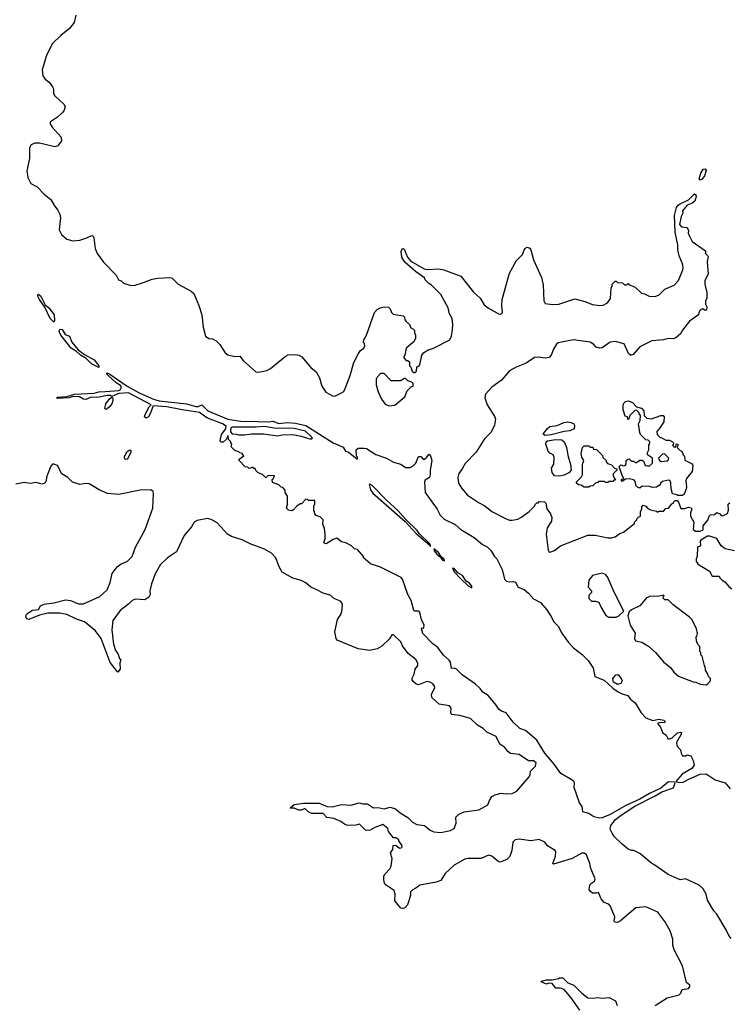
# Model space of a CAD drawing. Extents: x 2206940 to 2356632, y 511582 to 673215.
# Tile 152 of 228: x 2331347 to 2337340, y 593405 to 601718. Entities that reach past the tile are written whole.
import ezdxf

# ---------------------------------------------------------------- set-up
doc = ezdxf.new("R2010")
doc.units = 0

msp = doc.modelspace()

# ---------------------------------------------------------------- linework, layer by layer
at = {"layer": '0CON10XD'}
for points in [[(2331820, 601755), (2331807.5, 601695), (2331767.8, 601642.2), (2331695, 601585.4), (2331620.8, 601515), (2331574.3, 601415.7), (2331536.4, 601295), (2331541.2, 601245), (2331561.1, 601215), (2331595, 601189.5), (2331625, 601151.9), (2331631.6, 601135), (2331633, 601095), (2331644.1, 601074.1), (2331720, 601005), (2331730, 600985), (2331722, 600955), (2331708, 600935), (2331665.7, 600895), (2331607.1, 600855), (2331602.9, 600845), (2331620.7, 600810.7), (2331697.3, 600727.3), (2331698.8, 600695), (2331665, 600650), (2331645, 600644), (2331515, 600674.2), (2331475, 600675.8), (2331445, 600662), (2331428.6, 600635), (2331430, 600545), (2331407.9, 600442.1), (2331415, 600386.7), (2331442.5, 600335), (2331495, 600307.1), (2331554.6, 600244.6), (2331610.2, 600200.2), (2331640, 600145), (2331668.7, 600108.7), (2331685.5, 600075.5), (2331690.6, 600045), (2331679.2, 599945), (2331700, 599905), (2331745.9, 599865.9), (2331795, 599850), (2331855, 599857.5), (2331915, 599875.7), (2331955, 599896.2), (2331963.6, 599893.6), (2331973.3, 599875), (2331985.9, 599785.9), (2332002, 599745), (2332055, 599671.2), (2332162.3, 599562.3), (2332180.5, 599520.5), (2332205, 599512.5), (2332224.1, 599494.1), (2332285, 599473.3), (2332323, 599477), (2332376.1, 599493.9), (2332465, 599526.7), (2332515, 599536.7), (2332615, 599540), (2332636.1, 599536.1), (2332686.4, 599486.4), (2332796.1, 599426.1), (2332816.7, 599405), (2332861.2, 599305), (2332886.2, 599225), (2332897, 599123), (2332917.5, 599045), (2332945, 599027.5), (2332975, 599022.5), (2333005, 599007.5), (2333036.1, 598976.1), (2333082.5, 598905), (2333105, 598887.5), (2333165, 598873.3), (2333205, 598877.5), (2333235, 598840.8), (2333342.5, 598745), (2333365, 598743.3), (2333435, 598757.5), (2333465, 598772.5), (2333590, 598875), (2333615, 598887.5), (2333675, 598892.5), (2333705, 598886.2), (2333731.2, 598871.2), (2333805, 598782.5), (2333850, 598745), (2333880, 598695), (2333897.5, 598625), (2333933.6, 598573.6), (2333995, 598540), (2334015, 598542.5), (2334065, 598567.5), (2334085, 598580), (2334095.9, 598604.1), (2334137.4, 598712.6), (2334170, 598825), (2334209.5, 598900.5), (2334226.1, 598923.9), (2334252.5, 598945), (2334262.5, 598965), (2334260, 598985), (2334250, 598995), (2334253.3, 599015), (2334276.4, 599053.6), (2334342.5, 599245), (2334365, 599270), (2334390, 599285), (2334425, 599292.5), (2334461.7, 599291.7), (2334477, 599277), (2334487.5, 599245), (2334501.7, 599231.7), (2334587, 599217), (2334597, 599207), (2334600, 599185), (2334610, 599170), (2334640, 599145), (2334650, 599115), (2334665, 599110), (2334680, 599095), (2334680, 599075), (2334690, 599055), (2334690, 599025), (2334680, 599015), (2334678.3, 599001.7), (2334610, 598945), (2334600, 598885), (2334590, 598875), (2334591.7, 598861.7), (2334611.7, 598841.7), (2334625, 598840), (2334638.3, 598828.3), (2334640, 598795), (2334650, 598785), (2334661.7, 598751.7), (2334675, 598740), (2334685, 598740), (2334698.3, 598751.7), (2334701.7, 598788.3), (2334718.3, 598791.7), (2334727, 598803), (2334742.5, 598885), (2334756, 598904), (2334792.3, 598927.7), (2334842.5, 598945), (2334980, 599015), (2334993.8, 599045), (2335001.2, 599101.2), (2335005.7, 599144.3), (2334998.1, 599195), (2334977.5, 599235), (2334965.6, 599285), (2334905, 599397.5), (2334825, 599477.5), (2334801.7, 599491.7), (2334771.7, 599521.7), (2334765, 599537.5), (2334690.7, 599590.7), (2334601.1, 599671.1), (2334574.2, 599714.2), (2334568.3, 599761.7), (2334577.5, 599782.5), (2334585, 599786), (2334595, 599780), (2334622.4, 599712.4), (2334650.5, 599680.5), (2334764, 599615), (2334790.6, 599609.4), (2334883.6, 599613.6), (2334930, 599605), (2335072.3, 599552.3), (2335178.3, 599418.3), (2335235, 599366), (2335270.6, 599310.6), (2335305, 599282.5), (2335395, 599232.5), (2335412.5, 599235), (2335425.8, 599245), (2335418, 599305), (2335421.2, 599355), (2335482.3, 599577.7), (2335543.9, 599686.1), (2335592.5, 599735), (2335613.3, 599785), (2335634, 599796), (2335655, 599788), (2335664.3, 599775), (2335685, 599690), (2335755, 599540), (2335768.8, 599478.8), (2335772.5, 599345), (2335785, 599320.8), (2335846.8, 599313.2), (2335900, 599315), (2336035, 599360), (2336119.7, 599339.7), (2336185, 599314.2), (2336245, 599304), (2336275, 599306.7), (2336311.7, 599328.3), (2336336.7, 599365), (2336342.5, 599455), (2336350, 599465), (2336350, 599485), (2336375, 599510), (2336385, 599510), (2336395, 599500), (2336437, 599497), (2336455, 599480), (2336475, 599480), (2336485, 599490), (2336491.7, 599481.7), (2336545, 599460), (2336598.3, 599408.3), (2336625, 599402.5), (2336663.6, 599383.6), (2336715, 599380), (2336746.4, 599393.6), (2336795, 599442.5), (2336873, 599477), (2336910, 599515), (2336948.8, 599605), (2336950, 599625), (2336945.7, 599655.7), (2336916.2, 599725), (2336906, 599775), (2336905.8, 599815.8), (2336884, 599925), (2336876, 600065), (2336895, 600132.5), (2336909.1, 600150.9), (2336925, 600164.2), (2336995, 600197.5), (2337045, 600247.5), (2337058.6, 600238.6), (2337060.8, 600225), (2337048.6, 600185), (2337025, 600167.5), (2336985, 600153.3), (2336943.3, 600105), (2336947.5, 600085), (2336933.7, 600056.3), (2336918.8, 599988.8), (2336935, 599968.8), (2336985, 599962.5), (2336996.2, 599935), (2336993.8, 599915), (2337000, 599895), (2337027.5, 599845), (2337140, 599765), (2337140, 599745), (2337157, 599727), (2337160, 599715), (2337153, 599677), (2337161.7, 599568.3), (2337132.5, 599515), (2337132.5, 599485), (2337150, 599415), (2337150, 599365), (2337140, 599345), (2337140, 599315), (2337150, 599295), (2337147.5, 599265), (2337135, 599262.5), (2337115, 599277.5), (2337093.6, 599266.4), (2337083, 599247), (2337080, 599225), (2337005, 599172.5), (2336943.9, 599096.1), (2336926.7, 599065), (2336888.3, 599031.7), (2336865, 599023.3), (2336825, 599026.7), (2336783.6, 599016.4), (2336685, 599005.8), (2336583.2, 598956.8), (2336527.7, 598892.3), (2336515, 598886.7), (2336505, 598886.7), (2336489.5, 598899.5), (2336452.3, 598982.3), (2336375, 599002), (2336335, 598994), (2336265, 598946.2), (2336245, 598944.2), (2336215, 598954), (2336195, 598976), (2336165, 598995.7), (2336024.4, 599015.6), (2335895, 598990), (2335881.2, 598978.8), (2335856.2, 598935), (2335836.7, 598885), (2335817.5, 598865), (2335785, 598859.2), (2335725, 598868.6), (2335695, 598867.1), (2335625, 598816.9), (2335540, 598785), (2335485, 598754.3), (2335415, 598675.6), (2335333.8, 598616.2), (2335280.8, 598555), (2335276.2, 598525), (2335295, 598467.5), (2335360, 598365), (2335366.7, 598345), (2335357.5, 598295), (2335327.5, 598235), (2335272.1, 598177.9), (2335203, 598067), (2335108.3, 597971.7), (2335083.8, 597925), (2335055, 597887.5), (2335046.1, 597853.9), (2335052, 597805), (2335080.7, 597760.7), (2335130, 597705), (2335220.8, 597640.8)], [(2337095, 600362.5), (2337086.7, 600375), (2337099.1, 600420.9), (2337120, 600455), (2337135, 600460), (2337143.3, 600445), (2337130.3, 600399.7), (2337109.5, 600370.5), (2337095, 600362.5)], [(2331635, 599163.1), (2331605.4, 599195), (2331559.5, 599289.5), (2331514.7, 599355), (2331500.9, 599385), (2331499.2, 599395), (2331505, 599400.8), (2331525, 599384), (2331561.2, 599311.2), (2331592.5, 599285), (2331637.5, 599225), (2331641.3, 599178.7), (2331635, 599163.1)], [(2332015, 598782), (2331953.3, 598813.3), (2331908.5, 598858.5), (2331859.5, 598885), (2331826.3, 598916.3), (2331781.5, 598945), (2331694.1, 599055), (2331681.1, 599085), (2331685, 599103.8), (2331705, 599103.3), (2331731.2, 599061.2), (2331766.9, 599045), (2331786.8, 598995), (2331841.1, 598931.1), (2331895, 598891.9), (2331975.8, 598845.8), (2332014.2, 598795), (2332015, 598782)], [(2337355, 593960), (2337336.4, 593986.4), (2337314.1, 594034.1), (2337234, 594165), (2337208.8, 594195), (2337156.7, 594285), (2337143.9, 594333.9), (2337119.3, 594379.3), (2337085, 594412.5), (2336970, 594465), (2336925, 594457.5), (2336825, 594500.6), (2336711.2, 594581.2), (2336685, 594593.8), (2336585, 594677.5), (2336535, 594702.5), (2336515, 594703.3), (2336486.4, 594716.4), (2336435, 594756.7), (2336370.5, 594820.5), (2336349.3, 594849.3), (2336333.3, 594885), (2336338.8, 594915), (2336377.5, 594965), (2336427, 595003), (2336541.7, 595078.3), (2336715, 595165.6), (2336770, 595200), (2336867.4, 595232.6), (2336882.9, 595275), (2336879.4, 595279.4), (2336825.4, 595284.6), (2336760.5, 595229.5), (2336665, 595186.4), (2336585, 595137.5), (2336465, 595084.3), (2336335, 595008.2), (2336265, 594980), (2336245, 594977.5), (2336195, 594988.8), (2336155, 595016.7), (2336101.7, 595031.7), (2336097.5, 595075), (2336076.1, 595106.1), (2336028.6, 595235), (2336031.2, 595275), (2336026.7, 595285), (2336005, 595304), (2335916, 595355), (2335861.7, 595431.7), (2335782.7, 595525), (2335714.2, 595634.2), (2335617.6, 595717.6), (2335571.2, 595735), (2335515, 595786), (2335456.4, 595866.4), (2335415, 595879.1), (2335395, 595894.7), (2335363.2, 595943.2), (2335302.3, 596012.3), (2335259.7, 596039.7), (2335235, 596072.5), (2335196.9, 596106.9), (2335085, 596186.2), (2335035, 596234.5), (2335015, 596242.5), (2334995, 596240), (2334984.3, 596295), (2334975, 596310), (2334925, 596353.1), (2334878.3, 596418.3), (2334835, 596450), (2334751.4, 596535), (2334740, 596575), (2334745, 596582.5), (2334755, 596580), (2334760, 596585), (2334762.5, 596605), (2334740, 596655), (2334726.7, 596715), (2334713.3, 596723.3), (2334685, 596723.8), (2334675, 596730), (2334653.9, 596813.9), (2334626.2, 596865), (2334580, 596995), (2334569.3, 597009.3), (2334395, 597096.7), (2334310, 597125), (2334250, 597175), (2334250, 597185), (2334200, 597245), (2334175, 597250), (2334150, 597275), (2334101.7, 597301.7), (2334065, 597310), (2334025, 597340), (2333995, 597330), (2333935, 597293.8), (2333923.3, 597295), (2333916.7, 597305), (2333926.2, 597335), (2333927.5, 597375), (2333921.7, 597421.7), (2333908.3, 597458.3), (2333910, 597495), (2333885, 597520), (2333851.7, 597531.7), (2333840, 597545), (2333837, 597567), (2333830, 597575), (2333830, 597615), (2333840, 597625), (2333838.3, 597658.3), (2333785, 597660), (2333778.3, 597668.3), (2333765, 597670), (2333728.3, 597631.7), (2333715, 597630), (2333685, 597607.5), (2333660.5, 597579.5), (2333645, 597571.2), (2333616.4, 597576.4), (2333600, 597595), (2333610, 597625), (2333610, 597695), (2333590, 597725), (2333590, 597745), (2333568.3, 597768.3), (2333555, 597770), (2333535, 597790), (2333481.7, 597811.7), (2333480, 597835), (2333488.3, 597841.7), (2333498.3, 597868.3), (2333445, 597870), (2333425, 597850), (2333398.3, 597878.3), (2333361.7, 597891.7), (2333341.7, 597911.7), (2333335, 597930), (2333325, 597930), (2333315, 597940), (2333285, 597930), (2333275, 597940), (2333251.7, 597941.7), (2333200, 597995), (2333201.7, 598008.3), (2333240, 598035), (2333230, 598045), (2333230, 598055), (2333205, 598060), (2333198.3, 598068.3), (2333165, 598080), (2333131.7, 598111.7), (2333140, 598135), (2333130, 598145), (2333130, 598155), (2333110, 598175), (2333108.3, 598208.3), (2333090, 598175), (2333065, 598150), (2333045, 598150), (2333040, 598165), (2333051.2, 598215), (2333088.8, 598265), (2333090, 598285), (2333058.8, 598305), (2332927.8, 598357.8), (2332865, 598401.9), (2332720, 598425), (2332588.6, 598448.6), (2332475, 598458.8), (2332450.2, 598389.8), (2332435, 598366), (2332413.8, 598353.8), (2332400, 598365), (2332405.8, 598385), (2332441.8, 598448.2), (2332457.5, 598465), (2332265, 598568.8), (2332185, 598560.6), (2332125, 598537.5), (2332110, 598545), (2332085, 598545.8), (2332017.7, 598532.3), (2331945, 598527.1), (2331905, 598512), (2331885, 598514), (2331852.7, 598532.7), (2331795, 598537.5), (2331765.9, 598524.1), (2331665, 598518.8), (2331656.7, 598525), (2331665, 598531.2), (2331745, 598535.8), (2331810, 598555), (2331975, 598565.6), (2332015, 598576.9), (2332069.8, 598579.8), (2332185, 598587.1), (2332196.4, 598593.6), (2332206.2, 598615), (2332199.2, 598629.2), (2332161.8, 598651.8), (2332093.3, 598715), (2332084.4, 598725), (2332083.6, 598736.4), (2332109.2, 598725), (2332255, 598624.5), (2332355, 598568.9), (2332477.5, 598515), (2332525, 598501.4), (2332754.5, 598474.5), (2332835, 598453.5), (2332855, 598453.3), (2332885, 598466.2), (2332936.7, 598415), (2333105, 598344.4), (2333215, 598329.2), (2333355, 598325.5), (2333455, 598322.5), (2333485, 598327.5), (2333535, 598309.2), (2333605, 598316.7), (2333675, 598312.5), (2333765, 598290.6), (2333995, 598144.5), (2334078, 598108), (2334097.5, 598075), (2334120.7, 598070.7), (2334195, 598010), (2334200, 598010), (2334200, 598025), (2334192.5, 598032.5), (2334190, 598085), (2334205, 598100), (2334255, 598100), (2334275, 598096.7), (2334356.1, 598046.1), (2334445, 598016.2), (2334505, 597981.2), (2334565, 597966.7), (2334605, 597937.5), (2334645, 597937.5), (2334669.3, 597950.7), (2334692.5, 597975), (2334715, 598030), (2334735, 598030), (2334755, 598007.5), (2334765, 598007.5), (2334786.4, 598023.6), (2334805, 598050), (2334817.5, 598035), (2334827.5, 597995), (2334813.8, 597915), (2334813.8, 597875), (2334807.3, 597852.7), (2334770.7, 597829.3), (2334766.7, 597815), (2334772.5, 597725), (2334872.5, 597585), (2334897.5, 597535), (2334931.7, 597501.7), (2335025.8, 597455.8), (2335073.9, 597413.9), (2335186.1, 597346.1), (2335255, 597287.5), (2335296.4, 597266.4), (2335327.5, 597235), (2335357.5, 597185), (2335377.5, 597165), (2335422.5, 597075), (2335440, 596995), (2335458.3, 596978.3), (2335485, 596972.5), (2335515, 596976.2), (2335535, 596968.8), (2335556.7, 596926.7), (2335606.1, 596906.1), (2335645, 596877.5), (2335687.7, 596827.7), (2335745, 596796.7), (2335797.8, 596735), (2335837.5, 596675), (2335855, 596636.2), (2335898.8, 596595), (2335922.4, 596542.4), (2335980.7, 596460.7), (2336024.5, 596414.5), (2336097.7, 596357.7), (2336147.7, 596307.7), (2336181.7, 596258.3), (2336190, 596245), (2336203.6, 596173.6), (2336282.3, 596142.3), (2336356.7, 596075), (2336402.2, 596042.2), (2336435, 596026), (2336483, 596013), (2336502.5, 595985), (2336545, 595950), (2336595, 595866.7), (2336635, 595824), (2336695, 595800.8), (2336745, 595813.8), (2336786, 595805), (2336795.8, 595795), (2336795, 595783.3), (2336747, 595783), (2336732.5, 595775), (2336757.5, 595745), (2336775, 595700), (2336806.4, 595676.4), (2336823.3, 595643.3), (2336856.2, 595655), (2336903.1, 595696.9), (2336925, 595704.2), (2336935, 595700), (2336934.3, 595685), (2336894.3, 595615.7), (2336897.5, 595587.5), (2336927.5, 595555), (2336932.5, 595525), (2336945, 595502.5), (2336971.7, 595501.7), (2336985, 595512.5), (2337015, 595502.5), (2337035, 595462.5), (2337044.2, 595425), (2337022.9, 595395), (2336941.4, 595348.6), (2336888, 595285), (2336915, 595278.4), (2336949.3, 595280.7), (2336997.5, 595305), (2337095, 595348.5), (2337145, 595351.1), (2337221.4, 595301.4), (2337304.6, 595274.6), (2337347.8, 595225)], [(2334465, 598457.5), (2334515, 598462.5), (2334600, 598535), (2334620, 598585), (2334655, 598620), (2334670, 598625), (2334670, 598645), (2334658.3, 598658.3), (2334625, 598670), (2334605, 598690), (2334595, 598690), (2334565, 598670), (2334485, 598670), (2334425, 598730), (2334395, 598730), (2334365, 598700), (2334358.3, 598681.7), (2334357.5, 598635), (2334373.3, 598575), (2334403.9, 598513.9), (2334435, 598472.5), (2334465, 598457.5)], [(2332075, 598427.5), (2332067.5, 598435), (2332075.8, 598475), (2332105, 598517.5), (2332125, 598530), (2332132.5, 598522.5), (2332133.9, 598503.9), (2332126, 598475), (2332108.9, 598451.1), (2332085, 598433.3), (2332075, 598427.5)], [(2336945, 597700), (2336905, 597700), (2336897, 597707), (2336860, 597715), (2336848.3, 597758.3), (2336847, 597807), (2336836.7, 597826.7), (2336825, 597830), (2336775, 597820), (2336760, 597805), (2336755, 597790), (2336725, 597770), (2336695, 597767.5), (2336665, 597777.5), (2336605, 597780), (2336585, 597762.5), (2336565, 597770), (2336550, 597785), (2336547, 597817), (2336533.6, 597833.6), (2336495, 597841.2), (2336462.5, 597837.5), (2336435, 597820), (2336430, 597825), (2336430, 597835), (2336450, 597845), (2336435, 597870), (2336410, 597945), (2336425, 597960), (2336445, 597950), (2336460, 597955), (2336467.5, 597965), (2336470, 597995), (2336481.7, 598008.3), (2336495, 598010), (2336515, 597990), (2336535, 597990), (2336545, 597980), (2336555, 597980), (2336585, 598000), (2336605, 598000), (2336618.3, 597988.3), (2336630, 597955), (2336645, 597950), (2336665, 597952.5), (2336690, 597975), (2336692.5, 597985), (2336690, 598015), (2336650, 598045), (2336650, 598065), (2336660, 598085), (2336660, 598125), (2336667, 598133), (2336670, 598155), (2336655, 598167.5), (2336635, 598170), (2336590, 598215), (2336583, 598233), (2336572.5, 598305), (2336587, 598333), (2336590, 598375), (2336580, 598385), (2336578.3, 598398.3), (2336558.3, 598418.3), (2336545, 598420), (2336500, 598375), (2336488.3, 598341.7), (2336481.7, 598341.7), (2336480, 598365), (2336461.7, 598371.7), (2336443.6, 598423.6), (2336443, 598463), (2336449.3, 598480.7), (2336462.5, 598495), (2336485, 598500), (2336523.3, 598485), (2336555, 598450), (2336597, 598437), (2336617, 598417), (2336620, 598375), (2336643, 598353), (2336681.7, 598348.3), (2336763, 598377), (2336780, 598375), (2336790, 598365), (2336787, 598323), (2336747.5, 598265), (2336728.3, 598241.7), (2336730, 598215), (2336755, 598190), (2336765, 598190), (2336805, 598167.5), (2336835, 598167.5), (2336860, 598155), (2336870, 598145), (2336870, 598135), (2336860, 598125), (2336875, 598110), (2336888.3, 598111.7), (2336890, 598135), (2336898.3, 598138.3), (2336910, 598125), (2336900, 598115), (2336900, 598105), (2336925, 598080), (2336940, 598075), (2336950, 598045), (2336961.7, 598031.7), (2336965, 598000), (2337025, 597967.5), (2337032.5, 597955), (2337026.7, 597903.3), (2336977.5, 597845), (2336973.3, 597825), (2336977.5, 597775), (2336971.7, 597748.3), (2336958.3, 597711.7), (2336945, 597700)], [(2335785, 598207.5), (2335770, 598215), (2335770, 598225), (2335803.6, 598266.4), (2335825, 598282.5), (2335885, 598292.5), (2335943, 598317), (2335975, 598322.5), (2336005, 598317.5), (2336026.4, 598306.4), (2336032.5, 598295), (2336030, 598265), (2335993.6, 598246.4), (2335945, 598240.8), (2335835, 598214.2), (2335785, 598207.5)], [(2333798.3, 598178.3), (2333815, 598180), (2333820, 598185), (2333812.5, 598195), (2333760, 598245), (2333666, 598266), (2333495, 598268.5), (2333415, 598282.2), (2333345, 598276.7), (2333145, 598277.1), (2333133.8, 598275), (2333126.7, 598255), (2333128.3, 598238.3), (2333141.7, 598221.7), (2333175, 598220), (2333195, 598212.5), (2333245, 598212.5), (2333305, 598222.5), (2333405, 598222.5), (2333525, 598203.3), (2333567, 598213), (2333655, 598216.2), (2333725, 598202.5), (2333798.3, 598178.3)], [(2335905, 597864.4), (2335865, 597866.7), (2335844.2, 597894.2), (2335839.3, 597930.7), (2335857.5, 597965), (2335860, 598025), (2335852.5, 598045), (2335825, 598058), (2335810, 598075), (2335791.1, 598135), (2335794.4, 598155), (2335805, 598162.9), (2335872.5, 598172.5), (2335925, 598171.2), (2335945, 598153.8), (2335965, 598106.7), (2335978.1, 598028.1), (2335999.2, 597965), (2336003.3, 597915), (2335985, 597892), (2335945, 597872.9), (2335905, 597864.4)], [(2332255, 598004.2), (2332235, 598008.8), (2332233.2, 598026.8), (2332251.4, 598068.6), (2332276.7, 598086.7), (2332285, 598080), (2332286.2, 598065), (2332255, 598004.2)], [(2336155, 597770), (2336115, 597770), (2336087, 597787), (2336065, 597790), (2336050, 597805), (2336050, 597815), (2336092.3, 597857.7), (2336100, 597875), (2336100, 597965), (2336110, 597995), (2336093.3, 598025), (2336090, 598055), (2336100, 598105), (2336115, 598120), (2336155, 598120), (2336165, 598110), (2336188.3, 598108.3), (2336191.7, 598091.7), (2336218.3, 598088.3), (2336268.3, 598038.3), (2336271.7, 598021.7), (2336300, 597995), (2336300, 597985), (2336311.7, 597971.7), (2336345, 597960), (2336371.7, 597931.7), (2336390, 597925), (2336390, 597915), (2336360, 597885), (2336360, 597865), (2336378.3, 597831.7), (2336365, 597830), (2336355, 597820), (2336325, 597820), (2336315, 597810), (2336295, 597810), (2336285, 597820), (2336235, 597820), (2336228.3, 597811.7), (2336211.7, 597808.3), (2336188.3, 597781.7), (2336165, 597780), (2336155, 597770)], [(2336765, 597987.5), (2336815, 597992.5), (2336825, 598000), (2336830, 598015), (2336791.7, 598051.7), (2336775, 598050), (2336742.5, 598015), (2336750, 597995), (2336765, 597987.5)], [(2335015, 594580.6), (2334940.5, 594509.5), (2334905, 594450), (2334865, 594436.7), (2334725, 594412.5), (2334692.5, 594385), (2334661.2, 594368.8), (2334647.5, 594355), (2334646.4, 594323.6), (2334623.3, 594245), (2334599.5, 594220.5), (2334583.6, 594213.6), (2334565, 594216.7), (2334515, 594280), (2334517.1, 594335), (2334508.6, 594365), (2334442.3, 594412.3), (2334429.3, 594429.3), (2334422.5, 594455), (2334422.5, 594485), (2334429.3, 594500.7), (2334475, 594553.3), (2334484, 594575), (2334493, 594633), (2334477.5, 594685), (2334497, 594713), (2334500, 594745), (2334525, 594750), (2334555, 594722.5), (2334570, 594725), (2334577.5, 594735), (2334575, 594750), (2334550, 594785), (2334550, 594795), (2334525, 594810), (2334505, 594810), (2334462.5, 594865), (2334455, 594890), (2334415, 594922.5), (2334345, 594897.5), (2334307.5, 594875), (2334282.3, 594872.3), (2334266.2, 594876.2), (2334216.4, 594926.4), (2334185, 594918), (2334115.7, 594915.7), (2334090, 594925), (2334059.7, 594949.7), (2334000, 594975), (2333941.4, 594981.4), (2333910, 595015), (2333815, 595016), (2333787.7, 595027.7), (2333755, 595057.5), (2333725, 595043.8), (2333705, 595043.8), (2333665, 595060), (2333635, 595060), (2333632.5, 595065), (2333665, 595093.3), (2333745, 595103.8), (2333875, 595104), (2333945, 595076.2), (2333985, 595071.2), (2334065, 595091.2), (2334145, 595088), (2334215, 595106), (2334245, 595096.7), (2334285, 595096.7), (2334335, 595063.8), (2334375, 595067.1), (2334425, 595055.7), (2334475, 595070.8), (2334520, 595055), (2334561.1, 595021.1), (2334625, 594981.2), (2334665, 594943.8), (2334702.3, 594922.3), (2334765, 594915.8), (2334815, 594875.8), (2334845, 594860.6), (2334905, 594855.6), (2334986.2, 594873.8), (2335015, 594890), (2335033.6, 594933.6), (2335030, 594985), (2335055, 595011.2), (2335100.3, 595029.7), (2335225, 595046.7), (2335301.3, 595088.7), (2335315.8, 595125), (2335335, 595158.8), (2335362.5, 595175), (2335411.7, 595188.3), (2335455, 595183.1), (2335505, 595186.5), (2335546, 595205), (2335648.8, 595325), (2335658, 595345), (2335661.2, 595375), (2335704.4, 595415.6), (2335707.5, 595445), (2335685, 595460.6), (2335645, 595460), (2335565, 595515.4), (2335492.3, 595522.3), (2335470, 595540), (2335445, 595573.3), (2335402.3, 595602.3), (2335370, 595665), (2335292.1, 595702.1), (2335260, 595735), (2335212.9, 595762.9), (2335155, 595817.5), (2335065, 595843.3), (2334995, 595852), (2334988, 595865), (2334990.8, 595905), (2334976.2, 595925), (2334890.5, 595940.5), (2334826.7, 595995), (2334826, 596025), (2334853, 596077), (2334849.5, 596095), (2334834, 596114), (2334815, 596125.5), (2334785, 596130), (2334715, 596103.1), (2334691.4, 596111.4), (2334669.7, 596129.7), (2334660.8, 596145), (2334661.7, 596158.3), (2334677.3, 596192.7), (2334686, 596235), (2334710, 596265), (2334710.8, 596285), (2334692.5, 596315), (2334628.2, 596368.2), (2334580.6, 596430.6), (2334565, 596465.8), (2334505, 596524), (2334490, 596525), (2334470.3, 596489.7), (2334405, 596429.2), (2334365, 596406.7), (2334305, 596391.2), (2334205.9, 596405.9), (2334029.5, 596479.5), (2334018.8, 596495), (2334009.3, 596550.7), (2334030, 596655), (2334060, 596695), (2334068.3, 596721.7), (2334073.8, 596775), (2334068, 596795), (2334055, 596808.6), (2334000, 596830), (2333975, 596855.6), (2333908.8, 596875), (2333855.9, 596905.9), (2333805.8, 596925.8), (2333763.6, 596963.6), (2333725, 596982.2), (2333655, 597003.1), (2333565, 597052.9), (2333538.3, 597098.3), (2333510, 597175), (2333475, 597214), (2333415, 597246.5), (2333292.4, 597292.4), (2333225, 597325.7), (2333134.5, 597354.5), (2333102, 597375), (2333015, 597471.2), (2332965, 597498.8), (2332933.6, 597506.4), (2332845, 597490), (2332821.2, 597475), (2332797.5, 597435), (2332735, 597363.8), (2332672.5, 597225), (2332595, 597174.2), (2332535, 597119.2), (2332490.4, 597039.6), (2332460, 596955), (2332446, 596895), (2332449.2, 596865), (2332437.8, 596842.2), (2332405, 596820), (2332326.1, 596826.1), (2332296.2, 596815), (2332268.8, 596785), (2332195, 596730), (2332134.5, 596645.5), (2332124.1, 596565.9), (2332138, 596445), (2332155, 596392.5), (2332176.7, 596366.7), (2332190, 596325), (2332200, 596315), (2332193.8, 596286.2), (2332196.7, 596235), (2332175, 596210), (2332111.7, 596291.7), (2332036, 596495), (2331988.7, 596558.7), (2331895.4, 596635.4), (2331826.3, 596656.4), (2331745, 596695.9), (2331685, 596708.4), (2331585, 596707.4), (2331515, 596690.7), (2331425, 596654.5), (2331408.9, 596658.9), (2331401.2, 596671.2), (2331399.1, 596685), (2331407.2, 596702.7), (2331455, 596733.5), (2331505, 596738.6), (2331521.9, 596768.1), (2331555, 596783.3), (2331635, 596794.4), (2331735, 596819.2), (2331775.8, 596814.2), (2331845, 596787.1), (2331885, 596785.7), (2332025, 596846.9), (2332087.1, 596905), (2332111.9, 596965), (2332128.6, 597041.4), (2332170.9, 597099.1), (2332203.3, 597125), (2332255, 597144.2), (2332295.7, 597185), (2332325.6, 597265), (2332406.4, 597415), (2332470.6, 597595), (2332478.3, 597718.3), (2332474.2, 597735), (2332455, 597748.9), (2332365, 597745.2), (2332185, 597709.1), (2332088.2, 597718.2), (2332017.6, 597747.6), (2331935, 597798.2), (2331905, 597801.4), (2331855, 597794.8), (2331793.4, 597813.4), (2331755, 597852.3), (2331702.8, 597882.8), (2331665, 597954.3), (2331635, 597966.2), (2331625, 597964.2), (2331610.9, 597949.1), (2331576.1, 597863.9), (2331566.7, 597815), (2331555, 597802.5), (2331535, 597797.5), (2331485, 597810), (2331435, 597802.9), (2331385, 597810.4), (2331315.2, 597795.2)], [(2334815, 597273.3), (2334820, 597275), (2334808.8, 597295), (2334720, 597380), (2334705, 597404), (2334608.7, 597498.7), (2334541.1, 597575), (2334448.4, 597658.4), (2334325, 597786.2), (2334305, 597797.1), (2334297.5, 597795), (2334310, 597750), (2334330.3, 597720.3), (2334601.2, 597481.2), (2334695, 597378.8), (2334811.7, 597281.7), (2334815, 597273.3)], [(2335220.8, 597640.8), (2335275, 597613.5), (2335335, 597566.9), (2335445, 597508.8), (2335485, 597492.5), (2335505, 597492.5), (2335555, 597501.2), (2335585, 597516.7), (2335650, 597565), (2335695, 597610), (2335700, 597625), (2335715, 597640), (2335725, 597640), (2335735, 597650), (2335778.3, 597648.3), (2335790, 597635), (2335798.3, 597588.3), (2335830, 597545), (2335840, 597515), (2335837, 597483), (2335801.2, 597428.8), (2335794.4, 597375), (2335810, 597240), (2335815, 597227.5), (2335825, 597223.8), (2335865, 597236.7), (2335915, 597276.2), (2336145, 597366.2), (2336206.1, 597366.1), (2336315, 597342.5), (2336345, 597342.5), (2336375, 597352.5), (2336415, 597380), (2336445, 597390), (2336540, 597465), (2336540, 597475), (2336560, 597495), (2336560, 597505), (2336571.7, 597518.3), (2336590, 597525), (2336590, 597565), (2336600, 597585), (2336600, 597605), (2336611.7, 597618.3), (2336635, 597610), (2336651.7, 597591.7), (2336675, 597580), (2336725, 597570), (2336735, 597560), (2336745, 597570), (2336785, 597570), (2336805, 597590), (2336827, 597593), (2336855, 597630), (2336870, 597635), (2336870, 597645), (2336881.7, 597658.3), (2336898.3, 597658.3), (2336910, 597645), (2336931.7, 597591.7), (2336965, 597590), (2336995, 597602.5), (2337017, 597597), (2337022.5, 597585), (2337012.5, 597555), (2337012.5, 597525), (2337040, 597475), (2337033.8, 597415), (2337055, 597398.8), (2337095, 597400), (2337119.3, 597410.7), (2337120, 597445), (2337158.3, 597491.7), (2337170, 597525), (2337181.7, 597538.3), (2337215, 597540), (2337235, 597557.5), (2337260, 597545), (2337271.7, 597531.7), (2337285, 597530), (2337325, 597550), (2337333, 597577), (2337331.7, 597628.3), (2337345, 597640)], [(2337385, 597232.5), (2337305, 597250), (2337272.5, 597275), (2337235, 597336.7), (2337175, 597357.5), (2337155, 597357.5), (2337100, 597325), (2337092.5, 597315), (2337097.5, 597282.5), (2337088.3, 597271.7), (2337070, 597265), (2337067.5, 597185), (2337060, 597165), (2337060, 597145), (2337070, 597135), (2337070, 597125), (2337173, 597063), (2337195, 597020), (2337255, 597020), (2337260, 597005), (2337280, 596985), (2337303, 596973), (2337335, 596932.5), (2337361.7, 596911.7)], [(2334935, 597150), (2334930, 597165), (2334910, 597180), (2334885, 597219.2), (2334845, 597250), (2334846.7, 597235), (2334871.2, 597205), (2334900, 597180), (2334915, 597157.5), (2334935, 597150)], [(2335165, 596922.5), (2335165, 596935.8), (2335145, 596960.8), (2335117.9, 596977.9), (2335085.5, 597025), (2335046.9, 597046.9), (2335016, 597085), (2335003.6, 597086.4), (2335015, 597056.7), (2335070.3, 597000.3), (2335135, 596938.8), (2335165, 596922.5)], [(2336385, 596673.3), (2336406.1, 596683.9), (2336450, 596725), (2336366.7, 596885), (2336311.2, 597015), (2336294.1, 597034.1), (2336265, 597046.2), (2336183.9, 597026.1), (2336152.5, 596985), (2336148.3, 596928.3), (2336177.5, 596895), (2336177, 596883), (2336153, 596857), (2336155, 596830), (2336175, 596810), (2336209.3, 596809.3), (2336239.3, 596799.3), (2336256.4, 596756.4), (2336297, 596687), (2336323.9, 596673.9), (2336385, 596673.3)], [(2337145, 596103.3), (2337159.3, 596110.7), (2337180, 596135), (2337180, 596155), (2337163, 596173), (2337157, 596197), (2337140, 596225), (2337137, 596257), (2337130, 596265), (2337110, 596345), (2337100, 596355), (2337100, 596375), (2337090, 596385), (2337090, 596425), (2337073, 596443), (2337063, 596473), (2337060, 596505), (2337067, 596513), (2337070, 596535), (2337062.5, 596575), (2337025, 596650), (2337003, 596673), (2336867, 596777), (2336825, 596820), (2336795, 596820), (2336780, 596835), (2336780, 596845), (2336790, 596855), (2336785, 596860), (2336735, 596847.5), (2336665, 596850), (2336658.3, 596841.7), (2336641.7, 596838.3), (2336585, 596770), (2336513, 596737), (2336495, 596720), (2336482.5, 596685), (2336503.8, 596605), (2336545, 596537.5), (2336538, 596495), (2336547.5, 596475), (2336601.7, 596461.7), (2336658.8, 596428.8), (2336715.9, 596375.9), (2336785, 596297.5), (2336847.5, 596245), (2336870.7, 596210.7), (2336910, 596175), (2337035, 596127.5), (2337056.4, 596126.4), (2337095, 596107.5), (2337145, 596103.3)], [(2336395, 596106.7), (2336363.3, 596125), (2336357.5, 596155), (2336381.7, 596188.3), (2336395, 596190), (2336405, 596183.3), (2336425.6, 596155), (2336434, 596135), (2336425, 596114), (2336395, 596106.7)], [(2336715, 593396.7), (2336815, 593460), (2336915.9, 593484.1), (2336930.7, 593499.3), (2336940.7, 593529.3), (2336995, 593540), (2337006.7, 593555), (2337006.2, 593566.2), (2336978.3, 593588.3), (2336945, 593730), (2336873.3, 593865), (2336863.3, 593905), (2336863.3, 593955), (2336840.5, 594025), (2336795, 594105.6), (2336735, 594183.8), (2336635, 594229.2), (2336549.7, 594220.3), (2336420.7, 594109.3), (2336395, 594096.7), (2336375, 594097.5), (2336367, 594107), (2336372.5, 594145), (2336335, 594236.7), (2336315, 594252.5), (2336283.6, 594263.6), (2336257.5, 594295), (2336235, 594350), (2336215, 594342.5), (2336183.8, 594343.8), (2336167, 594357), (2336157.5, 594375), (2336161.7, 594408.3), (2336167, 594423), (2336202.5, 594445), (2336206.7, 594465), (2336170.8, 594550.8), (2336161.6, 594595), (2336135, 594666.2), (2336115, 594680), (2336095, 594680), (2336013.2, 594636.8), (2335855, 594587.5), (2335850, 594595), (2335873.1, 594655), (2335876, 594696), (2335870, 594705), (2335805, 594744), (2335781.2, 594775), (2335735, 594797.5), (2335665, 594785.7), (2335565, 594799.2), (2335532.5, 594795), (2335512.5, 594775), (2335502, 594705), (2335486.1, 594653.9), (2335460.7, 594629.3), (2335405, 594606.7), (2335385, 594613.3), (2335335, 594656.2), (2335305, 594663.8), (2335244.5, 594635.5), (2335135.6, 594635.6), (2335105, 594630), (2335015, 594580.6)], [(2336078, 593355), (2336005, 593459.6), (2335945, 593530), (2335915, 593542.5), (2335875, 593542.5), (2335845, 593580), (2335815, 593583.3), (2335795, 593576.2), (2335750, 593595), (2335755, 593600), (2335795, 593613.3), (2335845, 593612.5), (2335897, 593623), (2335905, 593630), (2335935, 593630), (2335975, 593587.5), (2336027.1, 593567.1), (2336095, 593498.9), (2336145, 593458.8), (2336193, 593457), (2336225, 593463.3), (2336265, 593456.7), (2336325, 593462.5), (2336380, 593435), (2336392.5, 593395)]]:
    msp.add_lwpolyline(points, dxfattribs=at)

doc.saveas('drawing.dxf')
